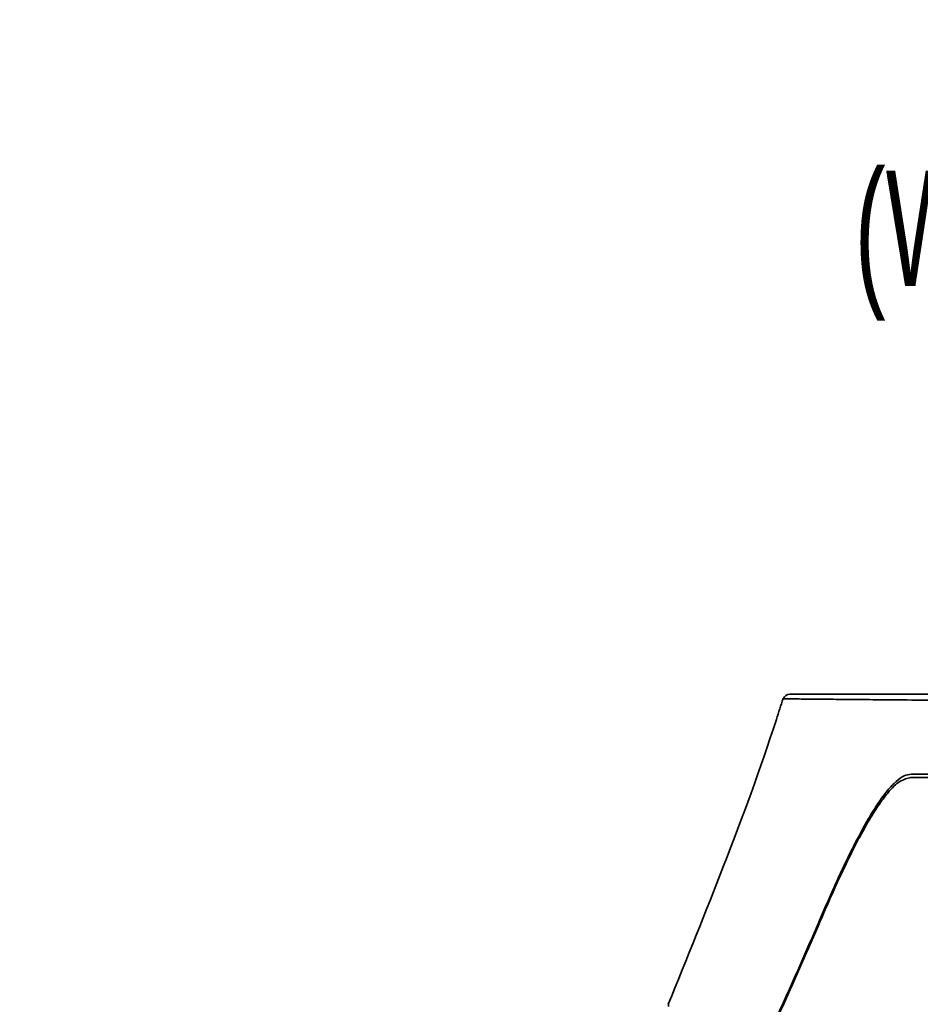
# Model space of a CAD drawing. Header units: millimetres. Extents: x 0 to 1118, y 0 to 864.
# Tile 147 of 250: x 593 to 626, y 493 to 530. Entities that reach past the tile are written whole.
import ezdxf

# ---------------------------------------------------------------- set-up
doc = ezdxf.new("R2010")
doc.units = ezdxf.units.MM
doc.styles.add('SLDTEXTSTYLE0', font='TXT', dxfattribs={"width": 0.605})

# ---------------------------------------------------------------- blocks, each defined once
blk = doc.blocks.new('SW_NOTE_0_16')
at = {"color": 0, "linetype": 'Continuous', "lineweight": 0, "char_height": 4.23333, "attachment_point": 3, "style": 'SLDTEXTSTYLE0'}
for s, insert in [('CENTER OF GRAVITY', (-1.712, 7.614)), ('(WITHOUT PROJECTION LENS)', (-2.392, 2.146))]:
    blk.add_mtext(s, dxfattribs=dict(at, insert=insert))

msp = doc.modelspace()

# ---------------------------------------------------------------- linework, layer by layer
at = {"color": 7, "linetype": 'Continuous', "lineweight": 35}
for p, q in [((627.205, 501.805), (626.121, 501.787)), ((626.136, 501.787), (627.213, 501.806))]:
    msp.add_line(p, q, dxfattribs=at)
msp.add_arc((621.69, 504.599), 0.25, 90, 159.8456, dxfattribs=at)
for points, knots in [([(621.444, 504.691), (621.363, 504.436), (620.704, 502.363), (619.321, 498.608), (617.913, 495.153), (617.225, 493.463)], [0, 0, 0, 0, 0.067113, 0.543796, 1, 1, 1, 1]), ([(628.525, 504.616), (628.211, 504.618), (627.581, 504.624), (626.345, 504.633), (625.121, 504.643), (623.984, 504.653), (623.034, 504.662), (622.227, 504.67), (621.677, 504.676), (621.428, 504.679), (621.476, 504.678), (621.486, 504.678)], [0, 0, 0, 0, 0.144299, 0.288632, 0.432965, 0.541219, 0.649503, 0.75773, 0.865906, 0.974411, 1, 1, 1, 1]), ([(621.703, 504.849), (621.709, 504.849), (621.723, 504.849), (621.964, 504.849), (622.469, 504.849), (623.275, 504.849), (624.228, 504.849), (625.366, 504.849), (626.592, 504.849), (627.829, 504.849), (628.459, 504.849), (628.774, 504.849)], [0, 0, 0, 0, 0.06098, 0.133885, 0.242071, 0.350307, 0.458601, 0.566866, 0.711255, 0.855645, 1, 1, 1, 1]), ([(626.153, 501.912), (626.066, 501.899), (625.893, 501.873), (625.6, 501.665), (625.281, 501.331), (624.937, 500.862), (624.572, 500.274), (624.185, 499.571), (623.771, 498.745), (623.29, 497.718), (622.933, 496.889), (622.731, 496.42)], [0, 0, 0, 0, 0.105816, 0.211633, 0.320576, 0.42952, 0.535313, 0.641108, 0.749851, 0.858597, 1, 1, 1, 1]), ([(622.731, 496.332), (622.907, 496.742), (623.261, 497.566), (623.74, 498.592), (624.174, 499.458), (624.568, 500.172), (624.941, 500.771), (625.338, 501.3), (625.747, 501.703), (626.006, 501.759), (626.136, 501.787)], [0, 0, 0, 0, 0.124182, 0.249469, 0.357458, 0.465445, 0.576602, 0.687756, 0.842682, 1, 1, 1, 1]), ([(626.136, 501.787), (626.557, 501.787), (627.401, 501.787), (628.034, 501.787), (628.351, 501.787)], [0, 0, 0, 0, 0.499848, 1, 1, 1, 1]), ([(628.36, 501.912), (628.045, 501.912), (627.414, 501.912), (626.573, 501.912), (626.153, 501.912)], [0, 0, 0, 0, 0.499818, 1, 1, 1, 1]), ([(617.326, 485.458), (618.19, 487.017), (619.613, 489.586), (621.377, 493.222), (622.28, 495.295), (622.731, 496.332)], [0, 0, 0, 0, 0.435674, 0.717735, 1, 1, 1, 1]), ([(622.731, 496.42), (622.334, 495.503), (621.54, 493.67), (620.229, 490.945), (618.839, 488.237), (617.835, 486.451), (617.333, 485.558)], [0, 0, 0, 0, 0.249719, 0.499438, 0.749719, 1, 1, 1, 1]), ([(617.237, 493.386), (617.237, 493.421), (617.237, 493.485), (617.237, 493.467), (617.237, 493.458)], [0, 0, 0, 0, 0.539679, 1, 1, 1, 1])]:
    msp.add_open_spline(points, degree=3, knots=knots, dxfattribs=at)

# ---------------------------------------------------------------- block references
at = {"color": 7, "linetype": 'Continuous', "lineweight": 0}
msp.add_blockref('SW_NOTE_0_16', (677.649, 521.922), dxfattribs=at)

doc.saveas('drawing.dxf')
